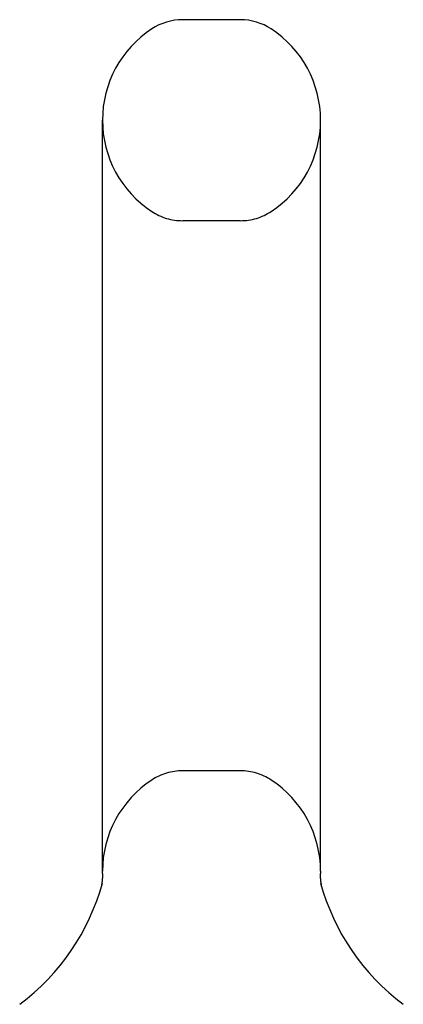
# Model space of a CAD drawing. Header units: inches. Extents: x 0 to 283, y 0 to 183.
# Tile 73 of 76: x 161.841 to 162.691, y 129.523 to 131.703. Entities that reach past the tile are written whole.
import ezdxf

# ---------------------------------------------------------------- set-up
doc = ezdxf.new("R2010")
doc.units = ezdxf.units.IN
doc.header["$LTSCALE"] = 15.583333
doc.header["$MEASUREMENT"] = 0
doc.linetypes.add('HIDDEN', pattern=[0.2, 0.1, -0.1])
doc.layers.get('0').update_dxf_attribs({"linetype": 'CONTINUOUS'})
doc.layers.add('DEFAULT_2', color=8, linetype='HIDDEN')

msp = doc.modelspace()

# ---------------------------------------------------------------- linework, layer by layer
at = {"color": 7, "linetype": 'Continuous'}
for p, q in [((162.3295, 131.7025), (162.202, 131.7025)), ((162.0243, 129.817), (162.0243, 131.48)), ((162.5073, 129.817), (162.5073, 131.48)), ((162.0238, 129.7982), (162.0237, 129.7971)), ((162.0239, 129.7994), (162.0238, 129.7985)), ((162.0239, 129.7988), (162.0238, 129.7981)), ((162.024, 129.8001), (162.0239, 129.799)), ((162.0241, 129.802), (162.024, 129.8009)), ((162.0241, 129.8014), (162.024, 129.8005)), ((162.024, 129.8007), (162.024, 129.8)), ((162.0242, 129.804), (162.0241, 129.8029)), ((162.0242, 129.8034), (162.0241, 129.8024)), ((162.0241, 129.8027), (162.0241, 129.8019)), ((162.0243, 129.8061), (162.0242, 129.805)), ((162.0243, 129.8054), (162.0242, 129.8045)), ((162.0242, 129.8047), (162.0242, 129.804)), ((162.0243, 129.8123), (162.0243, 129.817)), ((162.0243, 129.8123), (162.0243, 129.8113)), ((162.0243, 129.8116), (162.0243, 129.8105)), ((162.0243, 129.8111), (162.0243, 129.8105)), ((162.0243, 129.8105), (162.0243, 129.8097)), ((162.0243, 129.8099), (162.0243, 129.809)), ((162.0243, 129.8088), (162.0243, 129.8082)), ((162.0243, 129.8077), (162.0243, 129.8066)), ((162.0243, 129.8068), (162.0243, 129.8061)), ((162.5073, 129.817), (162.5072, 129.8123)), ((162.5072, 129.8114), (162.5072, 129.8123)), ((162.5072, 129.8121), (162.5072, 129.8123)), ((162.5072, 129.8068), (162.5072, 129.8075)), ((162.5073, 129.8037), (162.5073, 129.8044)), ((162.5074, 129.8031), (162.5073, 129.8038)), ((162.5074, 129.8025), (162.5074, 129.8032)), ((162.5074, 129.8019), (162.5074, 129.8026)), ((162.5075, 129.8014), (162.5074, 129.802)), ((162.5075, 129.8008), (162.5075, 129.8014)), ((162.5076, 129.8002), (162.5075, 129.8008)), ((162.5076, 129.7996), (162.5076, 129.8003)), ((162.5077, 129.7991), (162.5076, 129.7997)), ((162.5077, 129.7985), (162.5077, 129.7991)), ((162.5078, 129.798), (162.5077, 129.7986)), ((162.5079, 129.7969), (162.5078, 129.798)), ((162.0222, 129.7866), (162.022, 129.7859)), ((162.0223, 129.7874), (162.0221, 129.7864)), ((162.0225, 129.7882), (162.0223, 129.7874)), ((162.0226, 129.789), (162.0224, 129.788)), ((162.0228, 129.7901), (162.0226, 129.789)), ((162.0227, 129.7894), (162.0226, 129.789)), ((162.0229, 129.7906), (162.0227, 129.7898)), ((162.0229, 129.7912), (162.0228, 129.7902)), ((162.023, 129.7917), (162.0229, 129.791)), ((162.0232, 129.7928), (162.023, 129.7918)), ((162.0231, 129.7923), (162.023, 129.7914)), ((162.0233, 129.794), (162.0232, 129.7931)), ((162.0233, 129.7934), (162.0232, 129.7927)), ((162.0234, 129.7946), (162.0233, 129.7936)), ((162.0235, 129.7958), (162.0234, 129.7949)), ((162.0235, 129.7952), (162.0234, 129.7944)), ((162.0236, 129.7964), (162.0235, 129.7953)), ((162.0237, 129.7976), (162.0236, 129.7967)), ((162.0237, 129.797), (162.0236, 129.7962)), ((162.5079, 129.7963), (162.5078, 129.7974)), ((162.508, 129.7959), (162.5079, 129.7964)), ((162.508, 129.7953), (162.5079, 129.7963)), ((162.5081, 129.7948), (162.508, 129.7953)), ((162.5082, 129.7938), (162.5081, 129.7948)), ((162.5083, 129.7932), (162.5082, 129.7942)), ((162.5084, 129.7923), (162.5083, 129.7933)), ((162.5085, 129.7917), (162.5084, 129.7927)), ((162.5087, 129.7908), (162.5085, 129.7918)), ((162.5087, 129.7902), (162.5086, 129.7912)), ((162.5089, 129.7894), (162.5087, 129.7903)), ((162.509, 129.7888), (162.5088, 129.7898)), ((162.5091, 129.7879), (162.509, 129.7889)), ((162.5093, 129.787), (162.5091, 129.788)), ((162.5095, 129.7862), (162.5093, 129.7871)), ((162.5095, 129.7859), (162.5094, 129.7865)), ((162.0187, 129.7728), (162.0185, 129.7721)), ((162.513, 129.7721), (162.5127, 129.773))]:
    msp.add_line(p, q, dxfattribs=at)
for points in [[(162.0243, 129.8093), (162.0243, 129.8083), (162.0243, 129.8075)], [(162.5072, 129.8081), (162.5072, 129.8088), (162.5072, 129.8094), (162.5072, 129.8101), (162.5072, 129.8108), (162.5072, 129.8114)], [(162.5073, 129.8043), (162.5073, 129.8049), (162.5073, 129.8056), (162.5072, 129.8062), (162.5072, 129.8068), (162.5072, 129.8075), (162.5072, 129.8081), (162.5072, 129.8088), (162.5072, 129.8094), (162.5072, 129.8101), (162.5072, 129.8107), (162.5072, 129.8114)]]:
    msp.add_lwpolyline(points, dxfattribs=at)
for centre, radius, start, end in [((162.202, 131.5775), 0.125, 90, 123.1848), ((162.3295, 131.5775), 0.125, 56.8152, 90), ((162.2658, 131.48), 0.2415, 123.1848, 180), ((162.2658, 131.48), 0.2415, 0, 56.8152), ((161.5419, 129.9232), 0.5, 306.7414, 344.6791), ((162.9896, 129.9232), 0.5, 195.3209, 233.2586)]:
    msp.add_arc(centre, radius, start, end, dxfattribs=at)
at = {"layer": 'DEFAULT_2', "color": 8, "linetype": 'HIDDEN'}
for p, q in [((162.3295, 131.2575), (162.202, 131.2575)), ((162.3295, 130.0395), (162.202, 130.0395)), ((162.0185, 129.772), (162.0185, 129.7722)), ((162.0185, 129.7721), (162.0185, 129.7721)), ((162.0185, 129.772), (162.0185, 129.7721)), ((162.0188, 129.7731), (162.0187, 129.7728)), ((162.513, 129.7721), (162.513, 129.772))]:
    msp.add_line(p, q, dxfattribs=at)
for centre, radius, start, end in [((162.2658, 131.48), 0.2415, 180, 236.8152), ((162.2658, 131.48), 0.2415, 303.1848, 360), ((162.202, 131.3825), 0.125, 236.8152, 270), ((162.3295, 131.3825), 0.125, 270, 303.1848), ((162.202, 129.9145), 0.125, 90, 123.1848), ((162.3295, 129.9145), 0.125, 56.8152, 90), ((162.2658, 129.817), 0.2415, 123.1848, 180), ((162.2658, 129.817), 0.2415, 0, 56.8152)]:
    msp.add_arc(centre, radius, start, end, dxfattribs=at)

doc.saveas('drawing.dxf')
